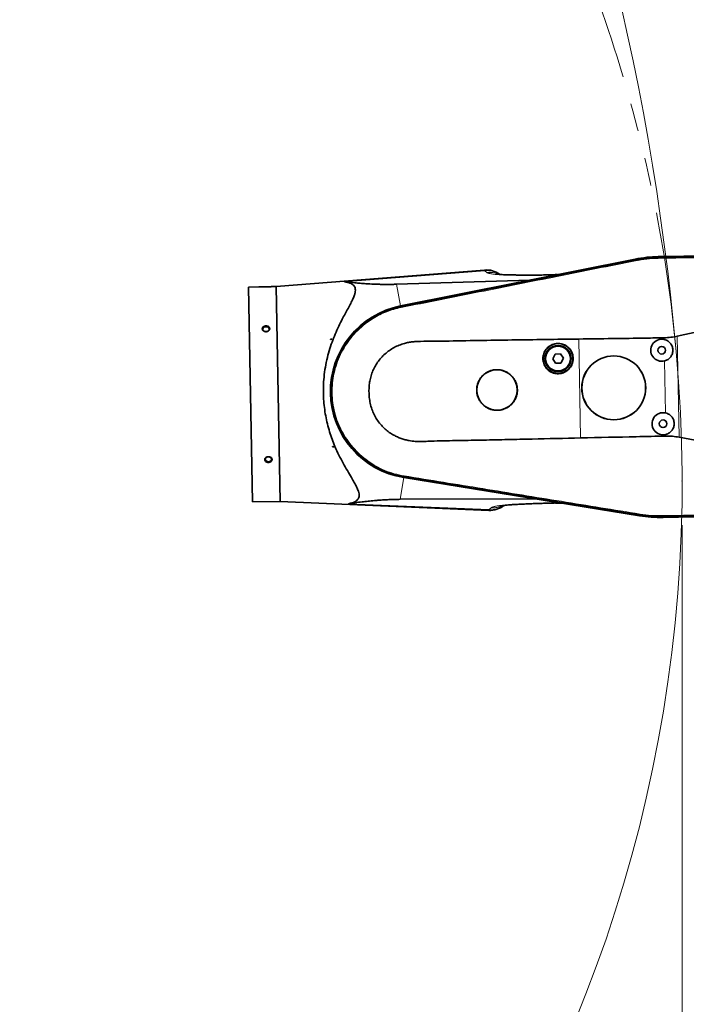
# Model space of a CAD drawing. Header units: millimetres. Extents: x 0 to 14900, y 0 to 10500.
# Tile 15 of 59: x 5888 to 6643, y 4846 to 5963. Entities that reach past the tile are written whole.
import ezdxf

# ---------------------------------------------------------------- set-up
doc = ezdxf.new("R2010")
doc.units = ezdxf.units.MM
doc.header["$LTSCALE"] = 25
doc.header["$PDSIZE"] = -1
doc.linetypes.add('PHANTOM', pattern=[12.7, 6.35, -1.27, 1.27, -1.27, 1.27, -1.27])
doc.styles.add('SLDTEXTSTYLE0', font='TXT', dxfattribs={"width": 0.605})
doc.dimstyles.new('SLDDIMSTYLE0', dxfattribs={"dimtxt": 87.5, "dimasz": 87.5, "dimexe": 0, "dimexo": 0.0625, "dimgap": 21.875, "dimtad": 1, "dimdec": 0, "dimrnd": 1e-09, "dimzin": 12, "dimdsep": 46, "dimtxsty": 'SLDTEXTSTYLE0', "dimsah": 1, "dimcen": 0.09, "dimadec": 0, "dimazin": 3, "dimtfac": 1, "dimtofl": 0, "dimtmove": 0, "dimatfit": 3, "dimfxl": 1, "dimfrac": 2, "dimtolj": 1, "dimtzin": 12, "dimarcsym": 0})

# ---------------------------------------------------------------- blocks, each defined once
blk = doc.blocks.new('_D_3')
at = {"color": 7, "linetype": 'Continuous', "lineweight": 0}
for p, q in [((6638.3, 5389.4), (6638.3, 3170.4)), ((3438.2, 4377.8), (3438.2, 3170.4)), ((6638.3, 3207.9), (3438.2, 3207.9))]:
    blk.add_line(p, q, dxfattribs=at)
at = {"color": 7, "linetype": 'Continuous', "lineweight": 18}
for points in [[(3438.2, 3207.9), (3525.7, 3195.4), (3525.7, 3220.4)], [(6638.3, 3207.9), (6550.8, 3220.4), (6550.8, 3195.4)]]:
    blk.add_solid(points, dxfattribs=at)
at = {"color": 7, "linetype": 'Continuous', "lineweight": 18, "insert": (4904.6, 3320.6), "char_height": 87.5, "attachment_point": 1, "style": 'SLDTEXTSTYLE0'}
blk.add_mtext('3200', dxfattribs=at)
blk = doc.blocks.new('_D_5')
at = {"color": 7, "linetype": 'Continuous', "lineweight": 0}
for p, q in [((3808.2, 8212.8), (7124.1, 8212.8)), ((7086.6, 8212.8), (7086.6, 4547.8)), ((3839.1, 4547.8), (7124.1, 4547.8))]:
    blk.add_line(p, q, dxfattribs=at)
at = {"color": 7, "linetype": 'Continuous', "lineweight": 18}
for points in [[(7086.6, 8212.8), (7074.1, 8125.3), (7099.1, 8125.3)], [(7086.6, 4547.8), (7099.1, 4635.3), (7074.1, 4635.3)]]:
    blk.add_solid(points, dxfattribs=at)
at = {"color": 7, "linetype": 'Continuous', "lineweight": 18, "insert": (6973.8, 6246.7), "char_height": 87.5, "attachment_point": 1, "rotation": 90, "style": 'SLDTEXTSTYLE0'}
blk.add_mtext('3665', dxfattribs=at)

msp = doc.modelspace()

# ---------------------------------------------------------------- linework, layer by layer
at = {"color": 7, "linetype": 'Continuous', "lineweight": 35}
for p, q in [((6717.478288, 5695.8136362), (6611.2460194, 5693.8726046)), ((6611.248013, 5693.7634954), (6717.4802816, 5695.704527)), ((6585.1736024, 5691.0546836), (6319.4114886, 5637.99619)), ((6319.4269108, 5637.8879878), (6585.0011703, 5690.9259084)), ((6585.1562761, 5690.1198021), (6585.1619322, 5690.1209329)), ((6611.2630498, 5692.9405342), (6611.2700485, 5692.9406599)), ((6414.2811714, 5678.6720845), (6178.4607453, 5659.9189198)), ((6490.2028503, 5673.2201826), (6494.6297348, 5673.4484725)), ((6496.4048032, 5673.4154055), (6494.6297348, 5673.4484725)), ((6314.5226442, 5662.4836854), (6465.6697846, 5667.2792645)), ((6158.6723815, 5659.5573551), (6147.1250361, 5659.3463669)), ((6147.1250361, 5659.3463669), (6151.5779908, 5415.6370447)), ((6178.4607453, 5659.9189198), (6173.2532812, 5659.8237712)), ((6178.4607453, 5659.9189198), (6182.9137001, 5416.2095977)), ((6319.5803975, 5637.119441), (6319.5950405, 5637.1223593)), ((6632.867409, 5603.6771201), (6681.9092869, 5614.4670975)), ((6240.0331864, 5600.0962746), (6240.1198607, 5600.0978582)), ((6240.0364558, 5599.9173411), (6240.0331864, 5600.0962746)), ((6241.4502981, 5600.1221674), (6240.0364558, 5599.9173411)), ((6240.1198607, 5600.0978582), (6240.0364558, 5599.9173411)), ((6240.1198607, 5600.0978582), (6241.4502981, 5600.1221674)), ((6494.4575812, 5583.2933861), (6491.7076177, 5577.9448646)), ((6500.4645184, 5583.5861086), (6494.4575812, 5583.2933861)), ((6503.7214922, 5578.5303096), (6500.4645184, 5583.5861086)), ((6491.7076177, 5577.9448646), (6494.9645914, 5572.8890656)), ((6494.9645914, 5572.8890656), (6500.9715287, 5573.1817881)), ((6500.9715287, 5573.1817881), (6503.7214922, 5578.5303096)), ((6684.3659134, 5480.0164257), (6634.9626211, 5489.0065834)), ((6242.2563944, 5478.4205469), (6243.6767754, 5478.2675064)), ((6242.2596638, 5478.2416135), (6242.2563944, 5478.4205469)), ((6242.2563944, 5478.4205469), (6242.3463381, 5478.2431972)), ((6242.3463381, 5478.2431972), (6242.2596638, 5478.2416135)), ((6242.3463381, 5478.2431972), (6243.6767754, 5478.2675064)), ((6322.9575169, 5443.268703), (6590.1034271, 5399.9815867)), ((6590.3154833, 5400.0746206), (6322.9809624, 5443.3754549)), ((6323.1177003, 5444.1475481), (6323.1063182, 5444.1493878)), ((6151.5779908, 5415.6370447), (6182.9137001, 5416.2095977)), ((6182.9137001, 5416.2095977), (6419.2590706, 5406.0838152)), ((6470.0433066, 5419.3529334), (6318.9630569, 5418.6169421)), ((6494.5280759, 5414.2483048), (6494.96117, 5414.2464703)), ((6501.0348821, 5414.3311985), (6499.3659229, 5414.239036)), ((6590.4467308, 5400.8849277), (6590.4410377, 5400.8858509)), ((6616.6404285, 5399.0208378), (6616.6334299, 5399.0207078)), ((6722.8807352, 5400.1387817), (6616.6484666, 5398.1977502)), ((6616.6504602, 5398.088641), (6722.8827288, 5400.0296725))]:
    msp.add_line(p, q, dxfattribs=at)
at = {"color": 8, "linetype": 'Continuous', "lineweight": 18}
for p, q in [((6585.1619322, 5690.1209329), (6585.0011703, 5690.9259084)), ((6585.3714267, 5689.0719412), (6585.1562761, 5690.1198021)), ((6611.2630498, 5692.9405342), (6611.248013, 5693.7634954)), ((6611.2825754, 5691.8719027), (6611.2700485, 5692.9406599)), ((6414.8951665, 5677.870052), (6255.7115028, 5665.2721099)), ((6416.9346727, 5675.9037384), (6414.8951665, 5677.870052)), ((6465.6697846, 5667.2792645), (6496.4048032, 5673.4154055)), ((6314.5226442, 5662.4836854), (6319.4114886, 5637.99619)), ((6319.5803975, 5637.119441), (6319.4269108, 5637.8879878)), ((6319.7927034, 5636.0563721), (6319.5950405, 5637.1223593)), ((6523.3224071, 5488.1786125), (6521.2714688, 5600.4260522)), ((6617.9748334, 5599.8822503), (6617.9395871, 5601.8112734)), ((6632.867409, 5603.6771201), (6634.9626211, 5489.0065834)), ((6619.4972111, 5516.5628239), (6618.4188466, 5575.5814952)), ((6619.9766063, 5490.3256232), (6619.9412243, 5492.2620688)), ((6318.9630569, 5418.6169421), (6322.9575169, 5443.268703)), ((6323.1063182, 5444.1493878), (6322.9809624, 5443.3754549)), ((6323.2796448, 5445.2194865), (6323.1177003, 5444.1475481)), ((6501.0348821, 5414.3311985), (6470.0433066, 5419.3529334)), ((6419.8460785, 5406.9076257), (6260.3084516, 5413.6820257)), ((6419.8460785, 5406.9076257), (6421.8123921, 5408.9471319)), ((6590.4467308, 5400.8849277), (6590.3154833, 5400.0746206)), ((6590.617765, 5401.9408738), (6590.4410377, 5400.8858509)), ((6616.6139043, 5400.0893406), (6616.6404285, 5399.0208378)), ((6616.6334299, 5399.0207078), (6616.6484666, 5398.1977502))]:
    msp.add_line(p, q, dxfattribs=at)
at = {"color": 7, "linetype": 'Continuous', "lineweight": 35, "flags": 128}
for points in [[(6166.8924863, 5608.8107326), (6168.0394905, 5608.983958), (6169.0566364, 5609.4428455), (6169.8337006, 5610.1376677), (6170.2864761, 5610.9931297), (6170.3658977, 5611.916529), (6170.0633588, 5612.807801), (6169.4116441, 5613.5703624), (6168.4813772, 5614.121578), (6167.3733667, 5614.4017149), (6166.2076829, 5614.380416), (6165.1106457, 5614.0599894), (6164.2011361, 5613.4751582), (6163.5777136, 5612.689298), (6163.3079356, 5611.7875689), (6163.4210368, 5610.8676873), (6163.904761, 5610.0293366), (6164.7066891, 5609.3633651), (6165.7399197, 5608.9419412), (6166.8924863, 5608.8107326)], [(6169.5887927, 5461.2424233), (6170.7357969, 5461.4156486), (6171.7529428, 5461.8745361), (6172.530007, 5462.5693583), (6172.9827825, 5463.4248203), (6173.0622041, 5464.3482197), (6172.7596652, 5465.2394916), (6172.1079505, 5466.002053), (6171.1776836, 5466.5532686), (6170.0696731, 5466.8334055), (6168.9039893, 5466.8121066), (6167.8069521, 5466.49168), (6166.8974425, 5465.9068488), (6166.27402, 5465.1209886), (6166.004242, 5464.2192595), (6166.1173432, 5463.2993779), (6166.6010674, 5462.4610272), (6167.4029955, 5461.7950557), (6168.4362261, 5461.3736318), (6169.5887927, 5461.2424233)]]:
    msp.add_lwpolyline(points, dxfattribs=at)
at = {"color": 7, "linetype": 'Continuous', "lineweight": 35}
for centre, radius in [((6497.7145549, 5578.2375871), 16.9270833), ((6497.7145549, 5578.2375871), 14.84375), ((6497.7145549, 5578.2375871), 14.0625), ((6615.2700366, 5587.6783954), 4.3229167), ((6560.8321055, 5545.010107), 36.2288942), ((6560.8321055, 5545.010107), 36.147007), ((6428.5625161, 5542.5933324), 22.9187262), ((6616.7924143, 5504.358969), 4.3229167)]:
    msp.add_circle(centre, radius, dxfattribs=at)
at = {"color": 8, "linetype": 'Continuous', "lineweight": 18}
msp.add_circle((6497.7145549, 5578.2375871), 14.4270833, dxfattribs=at)
at = {"color": 7, "linetype": 'Continuous', "lineweight": 18}
for centre, radius, start, end in [((3758.1787755, 5327.8310941), 2885, 5.1408816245, 155.0967180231), ((5033.3043508, 5439.3967608), 1605.01, 212.1586371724, 5.252998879)]:
    msp.add_arc(centre, radius, start, end, dxfattribs=at)
at = {"color": 7, "linetype": 'PHANTOM', "lineweight": 18}
msp.add_arc((5033.3043508, 5439.3967608), 1605.01, 5.252998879, 102.1582635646, dxfattribs=at)
at = {"color": 7, "linetype": 'Continuous', "lineweight": 35}
for centre, radius, start, end in [((6613.9482398, 5545.9806228), 147.8075393, 91.0467680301, 101.2939725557), ((6613.9292101, 5547.0221156), 146.875, 91.0467680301, 101.2904597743), ((6416.2967369, 5652.7084889), 26.0416667, 54.2918272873, 94.4406238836), ((6338.7858342, 5540.9529705), 98.9583333, 101.2904597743, 260.7960458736), ((6338.7858342, 5540.9529705), 98.8492059, 101.2939725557, 260.7995635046), ((6615.2700366, 5587.6783954), 12.5, 77.5032788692, 284.5902571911), ((6616.7924143, 5504.358969), 12.5, 77.5032788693, 284.590257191), ((6420.3275373, 5432.1035947), 26.0416667, 267.6490151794, 307.7866732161), ((6613.9292101, 5547.0221156), 148.9583333, 260.7960458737, 271.0467680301), ((6613.9482398, 5545.9806228), 147.8075393, 260.7995635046, 271.0467680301)]:
    msp.add_arc(centre, radius, start, end, dxfattribs=at)
at = {"color": 8, "linetype": 'Continuous', "lineweight": 18}
for centre, radius, start, end in [((6417.2551635, 5652.3057461), 25.6730077, 57.0185067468, 95.2743735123), ((6421.2637071, 5432.56517), 25.6966778, 266.837513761, 305.0865707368)]:
    msp.add_arc(centre, radius, start, end, dxfattribs=at)
at = {"color": 7, "linetype": 'Continuous', "lineweight": 35}
for centre, major_axis, ratio, start_param, end_param in [((6493.9019237, 5679.2059479), (-4.369223, 5.194631), 0.5859279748, 2.6685816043, 2.8302501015), ((6480.9001934, 5676.6101971), (16.3506707, 8.9807344), 0.1553294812, 3.4379656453, 3.5996341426), ((6485.587421, 5410.5853713), (16.6507596, -8.3765119), 0.1555134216, 2.6834198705, 2.845177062), ((6498.746379, 5408.4531532), (4.1753449, 5.3508092), 0.5860410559, 0.3112158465, 0.472973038)]:
    msp.add_ellipse(centre, major_axis=major_axis, ratio=ratio, start_param=start_param, end_param=end_param, dxfattribs=at)
for points, knots in [([(6611.2700485, 5692.9406599), (6614.7433346, 5693.0038136), (6621.6898297, 5693.1301197), (6635.5826597, 5693.3857262), (6652.9487243, 5693.7019692), (6674.1250159, 5694.0889629), (6691.9966268, 5694.4163662), (6706.5636325, 5694.6807253), (6713.84707, 5694.8149564), (6717.4888074, 5694.8820723)], [0, 0, 0, 0, 0.09809791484, 0.19619365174, 0.39238507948, 0.58857648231, 0.79428791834, 0.89714343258, 1, 1, 1, 1]), ([(6319.5950405, 5637.1223593), (6323.0064775, 5637.8032381), (6329.8292868, 5639.1649826), (6340.0622409, 5641.2122663), (6353.7077774, 5643.9361278), (6370.7645802, 5647.3371856), (6398.0553518, 5652.7836739), (6432.1688866, 5659.5890639), (6473.1050491, 5667.7576036), (6507.2185045, 5674.5647588), (6534.5092288, 5680.01105), (6551.5659263, 5683.4150417), (6565.1240199, 5686.1220521), (6575.1838558, 5688.1282262), (6581.8321345, 5689.4559432), (6585.1562761, 5690.1198021)], [0, 0, 0, 0, 0.0385379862, 0.07707524, 0.1156129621, 0.1926873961, 0.2697618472, 0.4239107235, 0.5780595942, 0.7322084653, 0.8092829, 0.8863573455, 0.924894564, 0.9624472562, 1, 1, 1, 1]), ([(6585.1619322, 5690.1209329), (6588.5839794, 5690.730158), (6594.6054455, 5691.8021563), (6603.3329847, 5692.6667222), (6608.6171373, 5692.8491752), (6611.2630498, 5692.9405342)], [0, 0, 0, 0, 0.3966007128, 0.6978622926, 1, 1, 1, 1]), ([(6490.2006773, 5673.2904992), (6489.207484, 5673.2503556), (6485.5045843, 5673.1006888), (6479.6508717, 5672.9750091), (6472.8331631, 5672.8852812), (6466.9074714, 5672.8837347), (6461.3553191, 5672.9314724), (6455.9673127, 5672.9529383), (6450.7947095, 5672.9915413), (6446.1122346, 5673.0531534), (6441.7762804, 5673.147285), (6437.7723842, 5673.2844703), (6434.5872456, 5673.4534618), (6432.1455994, 5673.6376172), (6430.3822123, 5673.8145564), (6429.3088069, 5673.9463464), (6428.7553514, 5674.0247285), (6428.6916255, 5674.0249268), (6428.6621475, 5674.0250185)], [0, 0, 0, 0, 0.0354510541, 0.1321713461, 0.2210793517, 0.302043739, 0.3757689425, 0.4584586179, 0.5314566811, 0.6009833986, 0.6707245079, 0.7406671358, 0.8117431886, 0.8600693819, 0.9074549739, 0.9491422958, 0.9764744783, 1, 1, 1, 1]), ([(6260.3084516, 5413.6820257), (6261.7610338, 5413.9490975), (6264.3814456, 5414.4308866), (6267.5127276, 5415.7038142), (6269.8657862, 5417.2629247), (6271.5369669, 5419.2660172), (6272.3484866, 5421.745728), (6272.342693, 5424.6509225), (6271.4968951, 5428.2376179), (6269.6520218, 5432.5871604), (6266.9072134, 5437.7204465), (6263.3114227, 5443.8245059), (6259.0273811, 5451.0455013), (6254.2021353, 5459.533678), (6249.4219355, 5468.6546755), (6245.2311876, 5477.7280101), (6241.7295359, 5486.6159845), (6238.847757, 5495.1679753), (6236.3742161, 5504.0495945), (6234.3699192, 5513.2305323), (6232.9202261, 5522.6782282), (6232.0378437, 5532.3165118), (6231.734975, 5542.0252766), (6232.0505265, 5552.2844355), (6233.1387194, 5562.988804), (6235.0381706, 5573.9902037), (6237.5916378, 5584.5204174), (6240.7223137, 5594.4967778), (6244.2781191, 5603.9093632), (6248.157462, 5612.812902), (6251.9810273, 5620.6776144), (6255.6527468, 5627.598264), (6259.017438, 5633.6931842), (6262.1440943, 5639.4239246), (6264.8374888, 5644.7480562), (6266.7421992, 5649.2031602), (6267.8248613, 5652.858765), (6268.1854696, 5655.8089241), (6267.8707231, 5658.3981761), (6266.7802361, 5660.5605759), (6265.0251375, 5662.3110158), (6262.5783606, 5663.7071103), (6259.4829972, 5664.7371538), (6256.9688696, 5665.0937625), (6255.7115028, 5665.2721099)], [0, 0, 0, 0, 0.0229794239, 0.0414541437, 0.0599666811, 0.0784060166, 0.097016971, 0.1157135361, 0.13434424, 0.1582577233, 0.182269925, 0.2062486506, 0.237724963, 0.2693176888, 0.3009081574, 0.3323813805, 0.3573376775, 0.3823757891, 0.407396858, 0.4323298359, 0.4574348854, 0.482653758, 0.5078683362, 0.5329675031, 0.562586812, 0.5922990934, 0.621937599, 0.6507853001, 0.6797371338, 0.7087116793, 0.737590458, 0.7612440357, 0.7850267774, 0.808792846, 0.8324515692, 0.8560006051, 0.8734025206, 0.8908488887, 0.9082263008, 0.9256492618, 0.9431409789, 0.9605889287, 0.9802897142, 1, 1, 1, 1]), ([(6255.7115028, 5665.2721099), (6259.5049165, 5664.8750417), (6265.2020789, 5664.2787022), (6273.477526, 5663.5852047), (6280.6212499, 5663.0759768), (6287.4705213, 5662.7031989), (6293.9731193, 5662.4673229), (6299.6628774, 5662.3380653), (6305.1635758, 5662.3094469), (6310.3509959, 5662.3680117), (6313.1322966, 5662.4451331), (6314.5226442, 5662.4836854)], [0, 0, 0, 0, 0.2430467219, 0.3650212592, 0.486978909, 0.6418181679, 0.7199882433, 0.7981331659, 0.8980310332, 0.9490266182, 1, 1, 1, 1]), ([(6158.6723815, 5659.5573551), (6158.6926365, 5659.5565814), (6158.7526439, 5659.554289), (6159.4357039, 5659.5288527), (6160.7761776, 5659.4910558), (6162.0764313, 5659.4705437), (6162.9767177, 5659.4641019), (6163.5590489, 5659.4625447), (6164.1475507, 5659.4636068), (6164.7553327, 5659.4675292), (6165.3737706, 5659.4744897), (6165.9956897, 5659.4844927), (6166.6198418, 5659.4975413), (6167.2467753, 5659.5137033), (6167.863826, 5659.5326276), (6168.4637386, 5659.5538688), (6169.0455242, 5659.5771217), (6169.6121, 5659.6023015), (6170.1482807, 5659.6284592), (6170.6482102, 5659.654859), (6171.1118258, 5659.6810573), (6171.5436038, 5659.706961), (6172.0535391, 5659.7391967), (6172.475695, 5659.7677425), (6172.7999388, 5659.7905915), (6173.0064343, 5659.8054993), (6173.1597315, 5659.816788), (6173.2414564, 5659.8228862), (6173.2498865, 5659.8235172), (6173.2532812, 5659.8237712)], [0, 0, 0, 0, 0.0521397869, 0.1544699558, 0.2578183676, 0.3350252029, 0.3640431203, 0.3909042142, 0.4179463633, 0.4455553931, 0.4733587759, 0.5007096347, 0.5282485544, 0.5563810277, 0.5847190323, 0.6121717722, 0.6398176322, 0.6680780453, 0.6965534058, 0.7236772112, 0.750995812, 0.7789379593, 0.8070996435, 0.860142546, 0.8873967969, 0.9148664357, 0.9464864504, 0.9784512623, 1, 1, 1, 1]), ([(6323.1063182, 5444.1493878), (6321.3843568, 5444.4560319), (6317.9402217, 5445.0693579), (6311.9075966, 5446.5732275), (6305.056628, 5448.7557212), (6297.517558, 5451.8775146), (6290.2646688, 5455.615125), (6283.345742, 5459.9395484), (6276.8121863, 5464.8260233), (6270.7048583, 5470.235225), (6265.0707005, 5476.135784), (6259.3419137, 5483.2214169), (6253.80848, 5491.657541), (6248.8157427, 5501.5053661), (6245.2805877, 5510.9552586), (6242.9497257, 5519.7649916), (6241.5193155, 5527.7986038), (6240.7651246, 5535.9235325), (6240.6840209, 5544.0821024), (6241.2844565, 5552.2181574), (6242.7010163, 5561.2180645), (6245.2499065, 5570.9785845), (6249.2075704, 5581.2848014), (6253.8477773, 5590.2432267), (6258.8213575, 5597.8791288), (6263.8225005, 5604.3265873), (6269.3441765, 5610.3329324), (6275.3423821, 5615.8625073), (6281.7816927, 5620.8707585), (6289.4279426, 5625.8697511), (6298.4236947, 5630.5234636), (6308.7760532, 5634.5841611), (6315.982993, 5636.2752965), (6319.5803975, 5637.119441)], [0, 0, 0, 0, 0.0192253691, 0.0384531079, 0.068323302, 0.0981933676, 0.1280635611, 0.1579337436, 0.1877998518, 0.2176659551, 0.2475320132, 0.2773980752, 0.3177406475, 0.3582118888, 0.398554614, 0.4284255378, 0.4582964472, 0.4881673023, 0.5180381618, 0.5478993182, 0.577760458, 0.6180988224, 0.6585656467, 0.6989038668, 0.7287774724, 0.7586510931, 0.7885157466, 0.8183804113, 0.8482450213, 0.8781096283, 0.9186984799, 0.9594176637, 1, 1, 1, 1]), ([(6163.5808779, 5609.9137007), (6163.8717612, 5609.6774148), (6164.4923727, 5609.1732889), (6165.7699467, 5608.7425682), (6167.2014259, 5608.6514641), (6168.6084746, 5608.9571351), (6169.8111247, 5609.6208772), (6170.6650014, 5610.5574993), (6171.0745971, 5611.6444775), (6171.0074509, 5612.7515423), (6170.4838449, 5613.7611916), (6169.5619808, 5614.5748224), (6168.332589, 5615.1107176), (6166.9216621, 5615.306965), (6165.4875227, 5615.1325005), (6164.2029061, 5614.5991349), (6163.2264442, 5613.7669182), (6162.6696885, 5612.7342639), (6162.5917992, 5611.6274983), (6162.928156, 5610.6459237), (6163.3868874, 5610.131319), (6163.5808779, 5609.9137007)], [0, 0, 0, 0, 0.0474447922, 0.1012254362, 0.1557540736, 0.2107117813, 0.2655691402, 0.3198188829, 0.3731824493, 0.4257801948, 0.478107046, 0.5307809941, 0.5842358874, 0.6385425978, 0.6934188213, 0.7483670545, 0.8028521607, 0.8565010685, 0.9092997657, 0.9616442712, 1, 1, 1, 1]), ([(6521.2714688, 5600.4260522), (6508.6240809, 5600.2330557), (6483.329366, 5599.8470638), (6445.3957836, 5599.3052731), (6407.4819096, 5598.7236992), (6376.9071817, 5598.162955), (6353.6658192, 5597.9051397), (6341.4467344, 5597.7586521), (6332.9545418, 5597.3588059), (6328.2052441, 5596.6915707), (6323.0717682, 5595.4030662), (6317.5781845, 5593.5285661), (6311.8830291, 5590.8087243), (6306.5282137, 5587.4736861), (6301.5993108, 5583.5369902), (6297.142899, 5579.0722593), (6293.2391288, 5574.1451135), (6289.9621068, 5568.8051726), (6287.3278826, 5563.1405647), (6285.392546, 5557.2870258), (6284.1699558, 5551.3330073), (6283.5529028, 5545.374494), (6283.455326, 5539.09261), (6283.9384193, 5532.533687), (6285.1639201, 5525.7867506), (6287.1526946, 5519.3108532), (6289.937634, 5513.2325611), (6293.3947821, 5507.6090282), (6297.3821978, 5502.5988307), (6301.7935938, 5498.2382336), (6306.4990834, 5494.500585), (6311.1895861, 5491.5332146), (6315.7256088, 5489.2465183), (6320.0045639, 5487.5005492), (6324.4243244, 5486.1435035), (6329.7238805, 5484.938993), (6335.9499447, 5484.207431), (6343.0437241, 5484.1316792), (6350.1450678, 5484.4277745), (6364.1983298, 5484.9466603), (6385.2278702, 5485.2169784), (6413.0604923, 5485.8196926), (6440.7376678, 5486.3891937), (6477.4317851, 5487.1674227), (6504.9642335, 5487.7740942), (6523.3224071, 5488.1786125)], [0, 0, 0, 0, 0.0696244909, 0.139248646, 0.2088662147, 0.2784854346, 0.3078357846, 0.3371831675, 0.3460296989, 0.3548645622, 0.3636859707, 0.3753187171, 0.3869878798, 0.3986191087, 0.4102568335, 0.4219314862, 0.4335666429, 0.4450567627, 0.4565857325, 0.4680734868, 0.4790394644, 0.4900388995, 0.5010180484, 0.5135817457, 0.5261792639, 0.538723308, 0.550870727, 0.5630663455, 0.5752171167, 0.5863054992, 0.597427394, 0.6085174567, 0.6170517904, 0.6255863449, 0.6341195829, 0.6426561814, 0.6556734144, 0.6687400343, 0.6818666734, 0.6949659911, 0.7464350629, 0.7979057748, 0.8484158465, 0.8989262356, 1, 1, 1, 1]), ([(6514.9112766, 5578.5517984), (6514.8454531, 5579.5174919), (6514.7138062, 5581.4488787), (6513.9103205, 5584.2542495), (6512.6734601, 5586.8859672), (6511.0112209, 5589.2769855), (6508.9664438, 5591.3481221), (6506.6084237, 5593.054549), (6503.9932016, 5594.3315869), (6501.2038303, 5595.1610783), (6498.313755, 5595.5002901), (6495.407431, 5595.3596679), (6492.5682426, 5594.7231503), (6489.8723194, 5593.6284615), (6487.4037455, 5592.0880166), (6485.2218685, 5590.1625213), (6483.4020351, 5587.8915605), (6481.9802118, 5585.3520842), (6481.0144307, 5582.6064422), (6480.5131692, 5579.7392373), (6480.5105257, 5576.8285043), (6480.9864671, 5573.9569208), (6481.9473373, 5571.2093578), (6483.3468589, 5568.6572049), (6485.1629445, 5566.3826266), (6487.3282732, 5564.4376973), (6489.7948055, 5562.8926294), (6492.4817074, 5561.7742868), (6495.3204203, 5561.1329765), (6498.225746, 5560.967245), (6501.1163954, 5561.3018284), (6503.9125525, 5562.1071413), (6506.529297, 5563.379633), (6508.9014368, 5565.0650586), (6510.9490995, 5567.1319925), (6512.6318991, 5569.5077196), (6513.8729355, 5572.1363619), (6514.7707104, 5575.1660759), (6514.8610983, 5577.343188), (6514.9112766, 5578.5517984)], [0, 0, 0, 0, 0.02685259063, 0.05370517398, 0.080557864, 0.10741053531, 0.13426100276, 0.16111144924, 0.18795750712, 0.2148035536, 0.2416459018, 0.26848825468, 0.29532974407, 0.32217124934, 0.34901501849, 0.37585880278, 0.40270608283, 0.42955336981, 0.45640310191, 0.48325283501, 0.51010335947, 0.53695388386, 0.56380447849, 0.59065507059, 0.61750550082, 0.64435592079, 0.67120511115, 0.69805428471, 0.72490052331, 0.75174674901, 0.77858956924, 0.80543239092, 0.83227377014, 0.85911516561, 0.88595841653, 0.91280168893, 0.93964912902, 0.96649658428, 1, 1, 1, 1]), ([(6521.2714688, 5600.4260522), (6546.5637473, 5600.7369865), (6578.787456, 5601.1331333), (6611.0086894, 5601.6912258), (6617.9395871, 5601.8112734)], [0, 0, 0, 0, 0.7848965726, 1, 1, 1, 1]), ([(6617.9395871, 5601.8112734), (6620.4387477, 5601.926197), (6625.4681738, 5602.1574747), (6630.3908491, 5603.1684874), (6632.867409, 5603.6771201)], [0, 0, 0, 0, 0.4969077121, 1, 1, 1, 1]), ([(6617.9748334, 5599.8822503), (6618.8448436, 5599.6296295), (6621.0612102, 5598.9860736), (6624.1559949, 5596.791092), (6626.6773396, 5593.3544182), (6627.911203, 5589.2548047), (6627.7209266, 5584.9850111), (6626.1287381, 5581.0152657), (6623.3140215, 5577.8074827), (6620.4936002, 5576.1849318), (6618.7841085, 5575.6877306), (6618.4188466, 5575.5814952)], [0, 0, 0, 0, 0.0815291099, 0.2076968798, 0.3340293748, 0.4604222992, 0.5867060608, 0.7129312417, 0.8392576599, 0.9656546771, 1, 1, 1, 1]), ([(6451.6621153, 5543.0153986), (6451.5738638, 5544.3104349), (6451.3973609, 5546.9005074), (6450.3202073, 5550.6626221), (6448.6621393, 5554.1918571), (6446.4338885, 5557.3984387), (6443.6929086, 5560.1762164), (6440.5318358, 5562.4653286), (6437.0258314, 5564.1789346), (6433.2856419, 5565.2927789), (6429.4099535, 5565.7492618), (6425.5113431, 5565.5621099), (6421.7021162, 5564.7094569), (6418.0841798, 5563.2414215), (6414.7709427, 5561.1745662), (6411.8424993, 5558.5903529), (6409.4002215, 5555.5420834), (6407.4928955, 5552.1340088), (6406.1979608, 5548.4498021), (6405.5265588, 5544.6043039), (6405.5236632, 5540.7015043), (6406.1616905, 5536.8526781), (6407.4488568, 5533.1705344), (6409.3231353, 5529.7500092), (6411.7552375, 5526.7007801), (6414.6560874, 5524.0918848), (6417.9614181, 5522.0180478), (6421.5641423, 5520.5154207), (6425.3717474, 5519.6524016), (6429.270302, 5519.4276363), (6433.1499531, 5519.8747488), (6436.9030846, 5520.9542041), (6440.4154481, 5522.6611938), (6443.5989528, 5524.9224428), (6446.346723, 5527.6957643), (6448.6043588, 5530.8829114), (6450.2691638, 5534.4091751), (6451.473521, 5538.4733222), (6451.5947897, 5541.3939376), (6451.6621153, 5543.0153986)], [0, 0, 0, 0, 0.0268383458, 0.0536766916, 0.0805150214, 0.1073533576, 0.1341920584, 0.161030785, 0.1878725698, 0.2147144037, 0.241564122, 0.2684138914, 0.2952749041, 0.322135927, 0.3490045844, 0.3758731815, 0.4027371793, 0.4296010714, 0.4564467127, 0.4832922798, 0.5101170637, 0.5369418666, 0.5637595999, 0.5905774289, 0.6174078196, 0.6442383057, 0.6710905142, 0.697942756, 0.7248097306, 0.7516766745, 0.7785439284, 0.8054111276, 0.8322686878, 0.8591262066, 0.8859730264, 0.9128198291, 0.9396602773, 0.9665007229, 1, 1, 1, 1]), ([(6619.4972111, 5516.5628239), (6620.3672213, 5516.3102032), (6622.5835879, 5515.6666472), (6625.6783726, 5513.4716656), (6628.1997173, 5510.0349919), (6629.4335807, 5505.9353784), (6629.2433043, 5501.6655847), (6627.6511158, 5497.6958394), (6624.8363991, 5494.4880564), (6622.0159779, 5492.8655055), (6620.3064862, 5492.3683043), (6619.9412243, 5492.2620688)], [0, 0, 0, 0, 0.0815291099, 0.2076968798, 0.3340293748, 0.4604222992, 0.5867060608, 0.7129312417, 0.8392576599, 0.9656546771, 1, 1, 1, 1]), ([(6619.9766063, 5490.3256232), (6608.7609819, 5490.0965767), (6576.5416532, 5489.4385904), (6544.324617, 5488.6758447), (6523.3224071, 5488.1786125)], [0, 0, 0, 0, 0.3481023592, 1, 1, 1, 1]), ([(6634.9626211, 5489.0065834), (6632.4994035, 5489.4200269), (6627.5434971, 5490.2518606), (6622.508883, 5490.3009384), (6619.9766063, 5490.3256232)], [0, 0, 0, 0, 0.49702666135, 1, 1, 1, 1]), ([(6166.4235718, 5461.4673423), (6166.7279804, 5461.2513669), (6167.3785707, 5460.7897787), (6168.6815939, 5460.4293282), (6170.1194487, 5460.3974742), (6171.5078864, 5460.7414891), (6172.6687872, 5461.4215364), (6173.4635104, 5462.3594515), (6173.805194, 5463.4424558), (6173.6698273, 5464.5471178), (6173.0840169, 5465.5560703), (6172.1108534, 5466.3640233), (6170.8461869, 5466.8792527), (6169.4213574, 5467.0323892), (6167.9983294, 5466.7932321), (6166.7495965, 5466.1851137), (6165.8287857, 5465.2869392), (6165.3390077, 5464.2151725), (6165.3299308, 5463.1061302), (6165.7255687, 5462.1532101), (6166.2156877, 5461.6716122), (6166.4235718, 5461.4673423)], [0, 0, 0, 0, 0.0474032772, 0.1013115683, 0.1559304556, 0.2109078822, 0.2657058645, 0.3198368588, 0.3730721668, 0.425593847, 0.4779338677, 0.5307011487, 0.5842837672, 0.6386969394, 0.6936171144, 0.7485300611, 0.8029109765, 0.8564278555, 0.9091282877, 0.9614567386, 1, 1, 1, 1]), ([(6590.4410377, 5400.8858509), (6587.0079173, 5401.4418835), (6580.1417341, 5402.5539391), (6566.4092201, 5404.7746586), (6542.37768, 5408.6661977), (6508.0466418, 5414.2207022), (6466.8494702, 5420.8871717), (6432.5184637, 5426.441552), (6405.0536556, 5430.8852446), (6384.4550555, 5434.2165885), (6367.2895299, 5436.9963788), (6353.5571535, 5439.2145881), (6343.3341164, 5440.8709393), (6333.1881631, 5442.5170306), (6326.4745339, 5443.6040402), (6323.1177003, 5444.1475481)], [0, 0, 0, 0, 0.0385279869, 0.0770553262, 0.1541100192, 0.3082193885, 0.4623287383, 0.616438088, 0.6934927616, 0.7705474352, 0.8476021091, 0.886129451, 0.9246574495, 0.9623285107, 1, 1, 1, 1]), ([(6318.9630569, 5418.6169421), (6316.6905966, 5418.5908507), (6312.1022742, 5418.5381696), (6305.9083873, 5418.3017082), (6300.1195773, 5417.9938885), (6294.756526, 5417.6223321), (6288.8033501, 5417.1295743), (6282.3724593, 5416.5029995), (6275.0668908, 5415.6751037), (6267.6793484, 5414.7373572), (6262.766501, 5414.033958), (6260.3084516, 5413.6820257)], [0, 0, 0, 0, 0.0839913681, 0.169586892, 0.2537964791, 0.3381598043, 0.4224793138, 0.5521873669, 0.6819295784, 0.8408595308, 1, 1, 1, 1]), ([(6433.3843771, 5411.2247412), (6433.4310087, 5411.2297723), (6433.5220424, 5411.2395941), (6434.5189255, 5411.4196698), (6436.0955607, 5411.658556), (6438.4255977, 5411.9498253), (6441.7501814, 5412.2794354), (6446.1988384, 5412.6187359), (6451.8672558, 5412.9511192), (6457.8983269, 5413.2278528), (6463.9444553, 5413.4716855), (6469.6864417, 5413.7164646), (6475.4369962, 5413.9504468), (6481.3512855, 5414.1110797), (6487.1710345, 5414.2199287), (6491.3326318, 5414.2401958), (6493.4297931, 5414.250409)], [0, 0, 0, 0, 0.034609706, 0.0675645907, 0.1093361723, 0.1648406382, 0.2333650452, 0.3141896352, 0.408225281, 0.5149614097, 0.5930772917, 0.67745015, 0.7688222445, 0.842425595, 0.9205932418, 1, 1, 1, 1]), ([(6499.3659229, 5414.239036), (6498.4826664, 5414.2005359), (6497.1865513, 5414.1440398), (6495.9482367, 5414.2216257), (6495.5537897, 5414.2463396)], [0, 0, 0, 0, 0.6814645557, 1, 1, 1, 1]), ([(6616.6334299, 5399.0207078), (6613.1576005, 5399.0294385), (6607.0414286, 5399.0448013), (6598.2992532, 5399.7447649), (6593.0667696, 5400.5045059), (6590.4467308, 5400.8849277)], [0, 0, 0, 0, 0.3965944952, 0.6978593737, 1, 1, 1, 1]), ([(6722.8562954, 5400.9605677), (6719.3827043, 5400.897962), (6712.4355788, 5400.7727514), (6698.5412854, 5400.5163392), (6681.1734148, 5400.2002095), (6659.9972167, 5399.813186), (6642.1271878, 5399.4857285), (6627.5633167, 5399.2212608), (6620.2813903, 5399.0876454), (6616.6404285, 5399.0208378)], [0, 0, 0, 0, 0.0981102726, 0.196218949, 0.3924363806, 0.5886532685, 0.7943265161, 0.8971632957, 1, 1, 1, 1])]:
    msp.add_open_spline(points, degree=3, knots=knots, dxfattribs=at)
at = {"color": 8, "linetype": 'Continuous', "lineweight": 18}
for points, knots in [([(6319.7927034, 5636.0563721), (6334.5469694, 5639.0025223), (6364.0554906, 5644.8948204), (6408.3188609, 5653.7289346), (6452.5820854, 5662.5639946), (6496.8452868, 5671.3993089), (6541.1084474, 5680.234968), (6570.6171004, 5686.1262834), (6585.3714267, 5689.0719412)], [0, 0, 0, 0, 0.1666667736, 0.3333334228, 0.5000000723, 0.666666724, 0.8333333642, 1, 1, 1, 1]), ([(6611.2825754, 5691.8719027), (6620.1352635, 5692.0337141), (6637.8406399, 5692.3573369), (6664.3987118, 5692.8423552), (6690.9567784, 5693.3277536), (6708.6621477, 5693.6516226), (6717.5148326, 5693.8135571)], [0, 0, 0, 0, 0.249999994, 0.4999999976, 0.7499999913, 1, 1, 1, 1]), ([(6414.8951665, 5677.870052), (6414.657774, 5678.1559073), (6414.2694502, 5678.6235059), (6414.2818608, 5678.6085656), (6414.2866844, 5678.6027587)], [0, 0, 0, 0, 0.6113263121, 1, 1, 1, 1]), ([(6416.9346727, 5675.9037384), (6418.7687446, 5675.9398516), (6422.4368884, 5676.0120781), (6426.4757006, 5675.2333046), (6428.4350649, 5674.2650185), (6428.7547717, 5674.1070246)], [0, 0, 0, 0, 0.455584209, 0.9111684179, 1, 1, 1, 1]), ([(6494.6297348, 5673.4484725), (6492.1642822, 5673.3452065), (6487.1653312, 5673.1358243), (6479.8846052, 5672.9424487), (6472.8460983, 5672.8340329), (6466.099092, 5672.8155237), (6459.6832401, 5672.8678719), (6453.3575466, 5672.8849873), (6447.7403485, 5672.9208994), (6442.9958123, 5672.9834677), (6438.8019526, 5673.0734313), (6434.8362697, 5673.2035149), (6431.1073524, 5673.3847658), (6427.7939514, 5673.615164), (6424.969585, 5673.8850448), (6422.5840371, 5674.1892434), (6420.2045209, 5674.6022697), (6418.0553924, 5675.1494057), (6417.3055307, 5675.6541217), (6416.9346727, 5675.9037384)], [0, 0, 0, 0, 0.068255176, 0.1383941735, 0.2109718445, 0.280927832, 0.352816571, 0.4247239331, 0.4868278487, 0.538541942, 0.5862800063, 0.6349234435, 0.685812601, 0.7348144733, 0.7795168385, 0.8232528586, 0.8662750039, 0.9338638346, 1, 1, 1, 1]), ([(6323.2796448, 5445.2194865), (6319.575833, 5445.9495733), (6312.1726381, 5447.4088738), (6301.5189126, 5451.2015571), (6291.3831526, 5456.1008843), (6281.8900614, 5462.1571537), (6273.1606603, 5469.2637361), (6265.3127888, 5477.3378217), (6258.4491773, 5486.2610195), (6252.6645052, 5495.9180144), (6248.0367766, 5506.182638), (6244.6241013, 5516.9103046), (6242.4754119, 5527.960415), (6241.6210622, 5539.1877454), (6242.0670729, 5550.4360626), (6243.8120483, 5561.5571772), (6246.8337052, 5572.4041792), (6251.0847969, 5582.8274964), (6256.5144087, 5592.6886536), (6263.0505762, 5601.8596836), (6270.6016438, 5610.2080011), (6279.0642557, 5617.6311184), (6287.5566679, 5623.4885218), (6295.7787913, 5628.0083661), (6303.5251661, 5631.4168852), (6311.5364299, 5634.1868134), (6317.0373146, 5635.4324391), (6319.7927034, 5636.0563721)], [0, 0, 0, 0, 0.0419281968, 0.0838062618, 0.1253057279, 0.1668857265, 0.2087073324, 0.2501871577, 0.2917991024, 0.3335995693, 0.3750676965, 0.4167141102, 0.4584883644, 0.4999489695, 0.5416305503, 0.5833737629, 0.6248316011, 0.6665497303, 0.7082565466, 0.7497155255, 0.7914888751, 0.8331363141, 0.8746014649, 0.9059318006, 0.93732592, 0.9686066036, 1, 1, 1, 1]), ([(6590.617765, 5401.9408738), (6575.7656178, 5404.345586), (6546.0613229, 5409.1550106), (6501.5047467, 5416.3678116), (6456.9481482, 5423.5803375), (6412.391513, 5430.7923301), (6367.8352099, 5438.0041547), (6338.1313773, 5442.8143958), (6323.2796448, 5445.2194865)], [0, 0, 0, 0, 0.1666673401, 0.3333346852, 0.5000020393, 0.6666693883, 0.8333367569, 1, 1, 1, 1]), ([(6419.2618819, 5406.1494322), (6419.2524202, 5406.1371515), (6419.2263167, 5406.1032707), (6419.4780778, 5406.430042), (6419.7572302, 5406.7923201), (6419.8460785, 5406.9076257)], [0, 0, 0, 0, 0.2793275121, 0.770624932, 1, 1, 1, 1]), ([(6421.8123921, 5408.9471319), (6422.0305541, 5409.1237142), (6422.4692913, 5409.4788322), (6423.7263362, 5409.9787502), (6425.2434389, 5410.406016), (6426.9033076, 5410.7665097), (6428.575317, 5411.0680115), (6430.4624254, 5411.3539237), (6432.570909, 5411.6255304), (6434.913582, 5411.8824348), (6437.500742, 5412.1243699), (6440.2457962, 5412.3446402), (6443.0648054, 5412.540256), (6445.9520395, 5412.7162589), (6448.9981993, 5412.8818558), (6453.1056095, 5413.082314), (6458.9678759, 5413.3290436), (6466.2429654, 5413.6209813), (6474.00711, 5413.9570374), (6482.1506036, 5414.167308), (6490.6254002, 5414.2805198), (6496.4848161, 5414.2527101), (6499.3659229, 5414.239036)], [0, 0, 0, 0, 0.0441068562, 0.088701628, 0.1341542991, 0.1664758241, 0.1991356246, 0.2322436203, 0.2659053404, 0.3006229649, 0.3363082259, 0.3730588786, 0.4078243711, 0.4411878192, 0.4765027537, 0.513803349, 0.5806196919, 0.6697443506, 0.7517081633, 0.8377374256, 0.9202146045, 1, 1, 1, 1]), ([(6433.7716306, 5411.2853594), (6433.3880327, 5411.0767304), (6431.3975512, 5409.9941588), (6427.3166747, 5409.0361861), (6423.647153, 5408.9768167), (6421.8123921, 5408.9471319)], [0, 0, 0, 0, 0.1066330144, 0.5533165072, 1, 1, 1, 1]), ([(6722.8461911, 5402.0293771), (6713.9935006, 5401.8679101), (6696.2881196, 5401.544976), (6669.7300455, 5401.0599364), (6643.1719802, 5400.5744181), (6625.4665962, 5400.2510331), (6616.6139043, 5400.0893406)], [0, 0, 0, 0, 0.2499999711, 0.4999999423, 0.7499999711, 1, 1, 1, 1])]:
    msp.add_open_spline(points, degree=3, knots=knots, dxfattribs=at)
for points in [[(6585.3714267, 5689.0719412), (6589.6586506, 5689.8281575), (6598.2330984, 5691.3405901), (6606.9327497, 5691.6947985), (6611.2825754, 5691.8719027)], [(6616.6139043, 5400.0893406), (6612.2605122, 5400.1074233), (6603.5537279, 5400.1435887), (6594.9297526, 5401.3417788), (6590.617765, 5401.9408738)]]:
    msp.add_open_spline(points, degree=3, dxfattribs=at)
at = {"color": 7, "linetype": 'Continuous', "lineweight": 0}
msp.add_point((6638.3143508, 5439.3967608), dxfattribs=at)

# ---------------------------------------------------------------- dimensions: what is measured, and where the dimension line sits
at = {"color": 7, "linetype": 'Continuous', "lineweight": 18}
dim = msp.add_linear_dim(base=(7086.6282924, 4547.8310941), p1=(3758.1787755, 8212.8310941), p2=(3789.078949, 4547.8310941), angle=90, dimstyle='SLDDIMSTYLE0', dxfattribs=at)
dim.commit()
dim.dimension.update_dxf_attribs({"geometry": '_D_5', "text_midpoint": (7086.6282924, 6380.3310941), "dimtype": 160})
dim = msp.add_linear_dim(base=(3438.1787755, 3207.8565486), p1=(6638.3143508, 5439.3967608), p2=(3438.1787755, 4427.8190025), dimstyle='SLDDIMSTYLE0', dxfattribs=at)
dim.commit()
dim.dimension.update_dxf_attribs({"geometry": '_D_3', "text_midpoint": (5038.2465631, 3207.8565486), "dimtype": 160})

doc.saveas('drawing.dxf')
